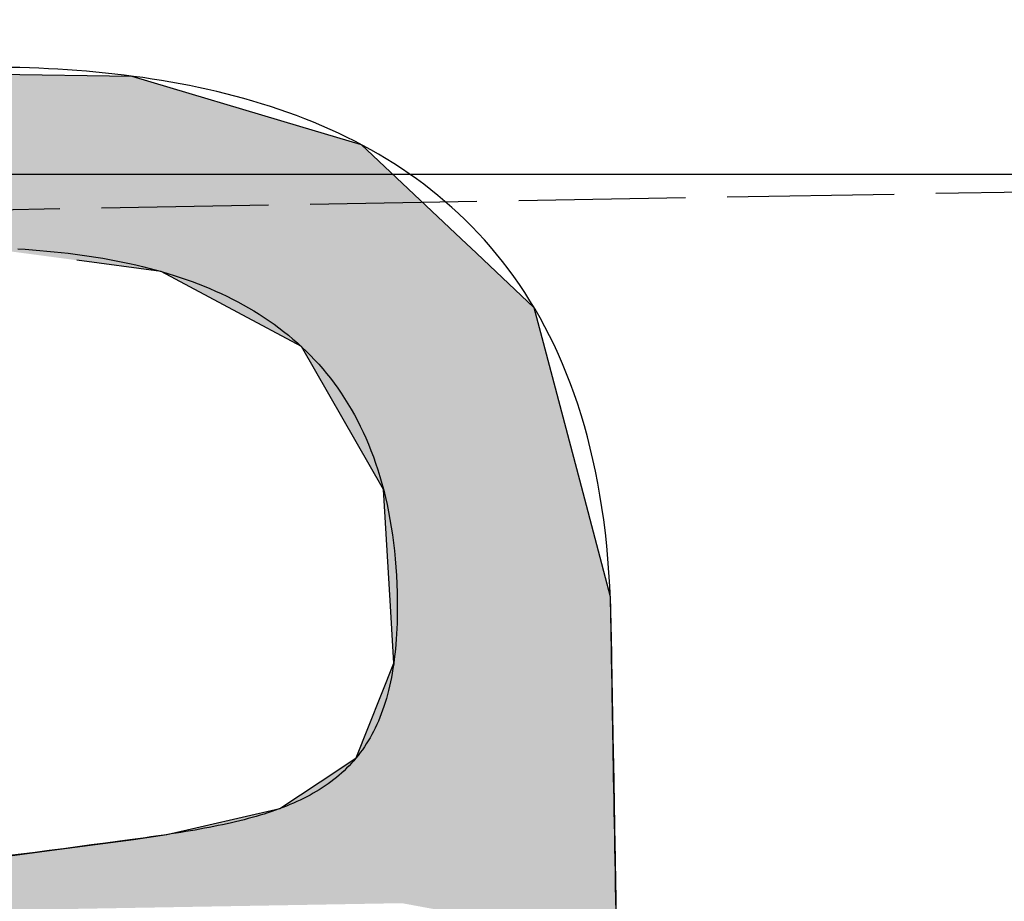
# Model space of a CAD drawing. Extents: x 562 to 7231, y 6017 to 11876.
# Tile 23 of 66: x 3441 to 3471, y 8144 to 8171. Entities that reach past the tile are written whole.
import ezdxf

# ---------------------------------------------------------------- set-up
doc = ezdxf.new("R2010")
doc.units = 0
doc.linetypes.add('GEN3', pattern=[6.25, 5, -1.25])
doc.layers.get('0').update_dxf_attribs({"linetype": 'CONTINUOUS'})
for name, color, linetype in [('3', 6, 'GEN3'), ('5', 3, 'CONTINUOUS'), ('LOGO', 7, 'CONTINUOUS')]:
    doc.layers.add(name, color=color, linetype=linetype)

# ---------------------------------------------------------------- blocks, each defined once
blk = doc.blocks.new('*U39')
at = {"layer": 'LOGO', "color": 30, "linetype": 'CONTINUOUS'}
for p, q in [((40.7734, 7.7604), (41.9207, 7.7233)), ((41.9207, 7.7233), (42.6416, 7.4944)), ((42.6416, 7.4944), (42.9069, 7.4101)), ((42.9069, 7.4101), (43.3331, 6.9945)), ((43.3331, 6.9945), (43.3977, 6.9316)), ((42.0324, 6.8767), (41.6693, 6.9316)), ((43.3977, 6.9316), (43.454, 6.8767)), ((42.3614, 6.6931), (42.0324, 6.8767)), ((43.454, 6.8767), (43.6422, 6.6931)), ((42.6337, 6.5412), (42.3614, 6.6931)), ((43.6422, 6.6931), (43.6795, 6.5412)), ((42.9777, 5.9174), (42.6337, 6.5412)), ((43.6795, 6.5412), (43.8325, 5.9174)), ((42.9977, 5.4375), (42.9777, 5.9174)), ((43.8325, 5.9174), (43.9503, 5.4375)), ((43.008, 5.1916), (42.9977, 5.4375)), ((43.9503, 5.4375), (43.9513, 5.1916)), ((42.8397, 4.7605), (43.009, 5.1662)), ((43.009, 5.1662), (43.008, 5.1916)), ((43.9513, 5.1916), (43.9513, 5.1662)), ((43.9513, 5.1662), (43.9513, 4.7605)), ((42.7719, 4.7171), (42.8397, 4.7605)), ((43.9513, 4.7605), (43.9513, 4.7171)), ((42.5051, 4.5462), (42.7719, 4.7171)), ((43.9513, 4.7171), (43.9513, 4.5462)), ((42.0152, 4.4425), (42.5051, 4.5462)), ((43.9513, 4.5462), (43.9513, 4.4425)), ((41.8696, 4.4244), (42.0152, 4.4425)), ((43.9513, 4.4425), (43.9513, 4.4244)), ((41.5159, 4.384), (41.8696, 4.4244)), ((43.9513, 4.4244), (43.9513, 4.384)), ((40.7292, 4.292), (41.5159, 4.384)), ((43.9513, 4.384), (43.9513, 4.292)), ((43.9513, 4.292), (43.9513, 4.1285)), ((43.9513, 4.1285), (43.9513, 3.9409))]:
    blk.add_line(p, q, dxfattribs=at)
at = {"layer": 'LOGO', "color": 30, "linetype": 'CONTINUOUS', "extrusion": (0, 0, -1)}
for points in [[(-40.7734, 7.7604), (-41.9207, 7.7233), (-40.6078, 7.7233)], [(-40.6078, 7.7233), (-42.6416, 7.4944), (-39.5863, 7.4944)], [(-40.6078, 7.7233), (-41.9207, 7.7233), (-42.6416, 7.4944)], [(-39.5863, 7.4944), (-42.9069, 7.4101), (-39.467, 7.4101)], [(-39.5863, 7.4944), (-42.6416, 7.4944), (-42.9069, 7.4101)], [(-39.467, 7.4101), (-43.3331, 6.9945), (-38.8783, 6.9945)], [(-39.467, 7.4101), (-42.9069, 7.4101), (-43.3331, 6.9945)], [(-41.2528, 6.9945), (-43.3977, 6.9316), (-41.6693, 6.9316)], [(-41.2528, 6.9945), (-43.3331, 6.9945), (-43.3977, 6.9316)], [(-41.6693, 6.9316), (-43.454, 6.8767), (-42.0324, 6.8767)], [(-41.6693, 6.9316), (-43.3977, 6.9316), (-43.454, 6.8767)], [(-42.0324, 6.8767), (-43.6422, 6.6931), (-42.3614, 6.6931)], [(-42.0324, 6.8767), (-43.454, 6.8767), (-43.6422, 6.6931)], [(-42.3614, 6.6931), (-43.6795, 6.5412), (-42.6337, 6.5412)], [(-42.3614, 6.6931), (-43.6422, 6.6931), (-43.6795, 6.5412)], [(-42.6337, 6.5412), (-43.8325, 5.9174), (-42.9777, 5.9174)], [(-42.6337, 6.5412), (-43.6795, 6.5412), (-43.8325, 5.9174)], [(-42.9777, 5.9174), (-43.9503, 5.4375), (-42.9977, 5.4375)], [(-42.9777, 5.9174), (-43.8325, 5.9174), (-43.9503, 5.4375)], [(-42.9977, 5.4375), (-43.9513, 5.1916), (-43.008, 5.1916)], [(-42.9977, 5.4375), (-43.9503, 5.4375), (-43.9513, 5.1916)], [(-43.009, 5.1662), (-43.9513, 4.7605), (-42.8397, 4.7605)], [(-43.008, 5.1916), (-43.9513, 5.1662), (-43.009, 5.1662)], [(-43.008, 5.1916), (-43.9513, 5.1916), (-43.9513, 5.1662)], [(-43.009, 5.1662), (-43.9513, 5.1662), (-43.9513, 4.7605)], [(-42.8397, 4.7605), (-43.9513, 4.7171), (-42.7719, 4.7171)], [(-42.8397, 4.7605), (-43.9513, 4.7605), (-43.9513, 4.7171)], [(-42.7719, 4.7171), (-43.9513, 4.5462), (-42.5051, 4.5462)], [(-42.7719, 4.7171), (-43.9513, 4.7171), (-43.9513, 4.5462)], [(-42.5051, 4.5462), (-43.9513, 4.4425), (-42.0152, 4.4425)], [(-42.5051, 4.5462), (-43.9513, 4.5462), (-43.9513, 4.4425)], [(-42.0152, 4.4425), (-43.9513, 4.4244), (-41.8696, 4.4244)], [(-42.0152, 4.4425), (-43.9513, 4.4425), (-43.9513, 4.4244)], [(-41.8696, 4.4244), (-43.9513, 4.384), (-41.5159, 4.384)], [(-41.8696, 4.4244), (-43.9513, 4.4244), (-43.9513, 4.384)], [(-41.5159, 4.384), (-43.9513, 4.292), (-40.7292, 4.292)], [(-41.5159, 4.384), (-43.9513, 4.384), (-43.9513, 4.292)], [(-40.7292, 4.292), (-43.9513, 4.1285), (-39.933, 4.1285)], [(-40.7292, 4.292), (-43.9513, 4.292), (-43.9513, 4.1285)], [(-43.0261, 4.1285), (-43.9513, 4.1285), (-43.9513, 3.9409)]]:
    blk.add_solid(points, dxfattribs=at)
blk = doc.blocks.new('KLAUS')
at = {"layer": 'LOGO'}
for points in [[(41.4149, 6.9853, 0), (41.4464, 6.9828, 0), (41.4778, 6.98, 0), (41.509, 6.977, 0), (41.54, 6.9737, 0), (41.5708, 6.9702, 0), (41.6014, 6.9664, 0), (41.6318, 6.9624, 0), (41.662, 6.9581, 0), (41.6921, 6.9535, 0), (41.7219, 6.9486, 0), (41.7514, 6.9435, 0), (41.7808, 6.9381, 0), (41.81, 6.9324, 0), (41.8389, 6.9264, 0), (41.8676, 6.9201, 0), (41.896, 6.9136, 0), (41.9242, 6.9067, 0), (41.9522, 6.8995, 0), (41.9799, 6.892, 0), (42.0073, 6.8842, 0), (42.0345, 6.876, 0), (42.0614, 6.8676, 0), (42.0881, 6.8588, 0), (42.1145, 6.8497, 0), (42.1406, 6.8402, 0), (42.1664, 6.8304, 0), (42.1919, 6.8203, 0), (42.2172, 6.8098, 0), (42.2421, 6.799, 0), (42.2668, 6.7878, 0), (42.2911, 6.7763, 0), (42.3151, 6.7644, 0), (42.3389, 6.7521, 0), (42.3623, 6.7395, 0), (42.3853, 6.7265, 0), (42.4081, 6.7131, 0), (42.4305, 6.6993, 0), (42.4526, 6.6851, 0), (42.4743, 6.6706, 0), (42.4957, 6.6556, 0), (42.5168, 6.6403, 0), (42.5375, 6.6245, 0), (42.5578, 6.6083, 0), (42.5778, 6.5918, 0), (42.5974, 6.5748, 0), (42.6166, 6.5574, 0), (42.6354, 6.5395, 0), (42.6539, 6.5213, 0), (42.672, 6.5026, 0), (42.6897, 6.4835, 0), (42.707, 6.4639, 0), (42.7239, 6.4439, 0), (42.7404, 6.4234, 0), (42.7565, 6.4025, 0), (42.7721, 6.3811, 0), (42.7874, 6.3593, 0), (42.8022, 6.337, 0), (42.8166, 6.3143, 0), (42.8306, 6.2911, 0), (42.8442, 6.2674, 0), (42.8573, 6.2432, 0), (42.8699, 6.2185, 0), (42.8821, 6.1933, 0), (42.8939, 6.1677, 0), (42.9052, 6.1416, 0), (42.916, 6.1149, 0), (42.9264, 6.0878, 0), (42.9363, 6.0601, 0), (42.9457, 6.0319, 0), (42.9546, 6.0033, 0), (42.9631, 5.9741, 0), (42.971, 5.9443, 0), (42.9785, 5.9141, 0), (42.9855, 5.8833, 0), (42.992, 5.852, 0), (42.9979, 5.8201, 0), (43.0034, 5.7877, 0), (43.0083, 5.7547, 0), (43.0127, 5.7212, 0), (43.0166, 5.6871, 0), (43.02, 5.6525, 0), (43.0228, 5.6173, 0), (43.0251, 5.5816, 0), (43.0268, 5.5452, 0), (43.028, 5.5083, 0), (43.0286, 5.4708, 0), (43.0287, 5.4372, 0), (43.0285, 5.412, 0), (43.028, 5.3873, 0), (43.0273, 5.363, 0), (43.0262, 5.3391, 0), (43.0249, 5.3157, 0), (43.0234, 5.2927, 0), (43.0216, 5.2701, 0), (43.0195, 5.248, 0), (43.0172, 5.2263, 0), (43.0146, 5.205, 0), (43.0117, 5.1841, 0), (43.0086, 5.1636, 0), (43.0052, 5.1435, 0), (43.0016, 5.1239, 0), (42.9977, 5.1046, 0), (42.9936, 5.0857, 0), (42.9892, 5.0672, 0), (42.9845, 5.049, 0), (42.9796, 5.0313, 0), (42.9744, 5.0139, 0), (42.969, 4.9969, 0), (42.9633, 4.9802, 0), (42.9574, 4.9639, 0), (42.9512, 4.9479, 0), (42.9447, 4.9323, 0), (42.938, 4.9171, 0), (42.9311, 4.9021, 0), (42.9239, 4.8875, 0), (42.9165, 4.8733, 0), (42.9088, 4.8593, 0), (42.9008, 4.8457, 0), (42.8926, 4.8324, 0), (42.8842, 4.8194, 0), (42.8755, 4.8067, 0), (42.8666, 4.7943, 0), (42.8574, 4.7822, 0), (42.848, 4.7704, 0), (42.8383, 4.7589, 0), (42.8284, 4.7477, 0), (42.8182, 4.7367, 0), (42.8078, 4.7261, 0), (42.7972, 4.7157, 0), (42.7863, 4.7055, 0), (42.7751, 4.6956, 0), (42.7638, 4.686, 0), (42.7522, 4.6766, 0), (42.7403, 4.6675, 0), (42.7282, 4.6586, 0), (42.7159, 4.6499, 0), (42.7033, 4.6415, 0), (42.6905, 4.6333, 0), (42.6775, 4.6253, 0), (42.6642, 4.6176, 0), (42.6507, 4.61, 0), (42.6369, 4.6027, 0), (42.6229, 4.5956, 0), (42.6087, 4.5886, 0), (42.5942, 4.5819, 0), (42.5795, 4.5754, 0), (42.5646, 4.569, 0), (42.5495, 4.5628, 0), (42.5341, 4.5568, 0), (42.5185, 4.551, 0), (42.5026, 4.5454, 0), (42.4865, 4.5399, 0), (42.4702, 4.5345, 0), (42.4537, 4.5293, 0), (42.4369, 4.5243, 0), (42.4199, 4.5194, 0), (42.4027, 4.5147, 0), (42.3853, 4.5101, 0), (42.3676, 4.5056, 0), (42.3497, 4.5012, 0), (42.3316, 4.497, 0), (42.3132, 4.4929, 0), (42.2946, 4.4889, 0), (42.2758, 4.485, 0), (42.2568, 4.4812, 0), (42.2376, 4.4775, 0), (42.2181, 4.4739, 0), (42.1984, 4.4704, 0), (42.1785, 4.4669, 0), (42.1584, 4.4636, 0), (42.1381, 4.4603, 0), (42.1175, 4.4571, 0), (42.0967, 4.454, 0), (42.0757, 4.4509, 0), (42.0545, 4.4479, 0), (42.0331, 4.445, 0), (42.0114, 4.442, 0), (41.9896, 4.4392, 0), (41.9675, 4.4363, 0), (41.9452, 4.4336, 0), (41.9227, 4.4308, 0), (41.9, 4.428, 0), (41.877, 4.4253, 0), (41.8539, 4.4226, 0), (41.8106, 4.4176, 0), (41.7495, 4.4105, 0), (41.6884, 4.4035, 0), (41.6272, 4.3965, 0), (41.5661, 4.3896, 0), (41.505, 4.3828, 0), (41.4439, 4.3759, 0), (41.3828, 4.3691, 0), (41.3218, 4.3623, 0)], [(43.9513, 4.0733, 0), (43.9513, 4.1307, 0), (43.9513, 4.1874, 0), (43.9513, 4.2433, 0), (43.9513, 4.2985, 0), (43.9513, 4.3528, 0), (43.9513, 4.4063, 0), (43.9513, 4.4588, 0), (43.9513, 4.5103, 0), (43.9513, 4.5608, 0), (43.9513, 4.6102, 0), (43.9513, 4.6585, 0), (43.9513, 4.7055, 0), (43.9513, 4.7513, 0), (43.9513, 4.7959, 0), (43.9513, 4.839, 0), (43.9513, 4.8808, 0), (43.9513, 4.9211, 0), (43.9513, 4.96, 0), (43.9513, 4.9972, 0), (43.9513, 5.0329, 0), (43.9513, 5.0669, 0), (43.9513, 5.0992, 0), (43.9513, 5.1297, 0), (43.9513, 5.1585, 0), (43.9513, 5.1853, 0), (43.9513, 5.2103, 0), (43.9513, 5.2333, 0), (43.9513, 5.2543, 0), (43.9513, 5.2732, 0), (43.9513, 5.29, 0), (43.9513, 5.3046, 0), (43.9513, 5.317, 0), (43.9513, 5.3271, 0), (43.9513, 5.3349, 0), (43.9513, 5.3403, 0), (43.9513, 5.3433, 0), (43.9513, 5.3621, 0), (43.9506, 5.4233, 0), (43.949, 5.4834, 0), (43.9465, 5.5426, 0), (43.9431, 5.6008, 0), (43.9389, 5.658, 0), (43.9338, 5.7142, 0), (43.9278, 5.7695, 0), (43.921, 5.8238, 0), (43.9134, 5.8772, 0), (43.905, 5.9296, 0), (43.8958, 5.9811, 0), (43.8858, 6.0317, 0), (43.875, 6.0814, 0), (43.8634, 6.1302, 0), (43.851, 6.178, 0), (43.8379, 6.225, 0), (43.8241, 6.2711, 0), (43.8095, 6.3163, 0), (43.7942, 6.3606, 0), (43.7782, 6.4041, 0), (43.7614, 6.4467, 0), (43.744, 6.4885, 0), (43.7259, 6.5295, 0), (43.7071, 6.5696, 0), (43.6877, 6.6089, 0), (43.6676, 6.6473, 0), (43.6468, 6.685, 0), (43.6254, 6.7219, 0), (43.6034, 6.758, 0), (43.5808, 6.7932, 0), (43.5576, 6.8278, 0), (43.5337, 6.8615, 0), (43.5093, 6.8945, 0), (43.4843, 6.9267, 0), (43.4588, 6.9582, 0), (43.4327, 6.989, 0), (43.406, 7.019, 0), (43.3789, 7.0483, 0), (43.3512, 7.0769, 0), (43.3229, 7.1047, 0), (43.2942, 7.1319, 0), (43.265, 7.1584, 0), (43.2353, 7.1842, 0), (43.2051, 7.2093, 0), (43.1745, 7.2338, 0), (43.1434, 7.2576, 0), (43.1119, 7.2807, 0), (43.0799, 7.3032, 0), (43.0475, 7.3251, 0), (43.0147, 7.3463, 0), (42.9815, 7.3669, 0), (42.9479, 7.3869, 0), (42.9139, 7.4062, 0), (42.8795, 7.425, 0), (42.8448, 7.4432, 0), (42.8097, 7.4608, 0), (42.7743, 7.4779, 0), (42.7385, 7.4943, 0), (42.7024, 7.5102, 0), (42.666, 7.5255, 0), (42.6293, 7.5404, 0), (42.5923, 7.5546, 0), (42.555, 7.5683, 0), (42.5175, 7.5815, 0), (42.4797, 7.5942, 0), (42.4416, 7.6064, 0), (42.4033, 7.6181, 0), (42.3648, 7.6293, 0), (42.326, 7.64, 0), (42.287, 7.6502, 0), (42.2478, 7.66, 0), (42.2085, 7.6693, 0), (42.1689, 7.6781, 0), (42.1292, 7.6866, 0), (42.0893, 7.6945, 0), (42.0492, 7.702, 0), (42.009, 7.7092, 0), (41.9687, 7.7158, 0), (41.9283, 7.7221, 0), (41.8877, 7.728, 0), (41.8471, 7.7335, 0), (41.8063, 7.7386, 0), (41.7655, 7.7434, 0), (41.7246, 7.7477, 0), (41.6836, 7.7517, 0), (41.6426, 7.7554, 0), (41.6015, 7.7587, 0), (41.5604, 7.7617, 0), (41.5193, 7.7643, 0), (41.4781, 7.7666, 0), (41.437, 7.7686, 0), (41.3959, 7.7703, 0)]]:
    blk.add_polyline3d(points, dxfattribs=at)
at = {"layer": 'LOGO', "color": 30, "linetype": 'CONTINUOUS'}
blk.add_blockref('*U39', (0, 0), dxfattribs=at)

msp = doc.modelspace()

# ---------------------------------------------------------------- linework, layer by layer
at = {"layer": '3'}
msp.add_line((1175.278, 8125.309), (6230.443, 8213.547), dxfattribs=at)
at = {"layer": '5'}
msp.add_line((6272.775, 8165.902), (872.775, 8165.902), dxfattribs=at)

# ---------------------------------------------------------------- block references
at = {"xscale": 6.929133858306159, "yscale": 6.929133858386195, "zscale": 6.929133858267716, "rotation": 0.9999999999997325}
msp.add_blockref('KLAUS', (3155.092, 8110.273), dxfattribs=at)

doc.saveas('drawing.dxf')
